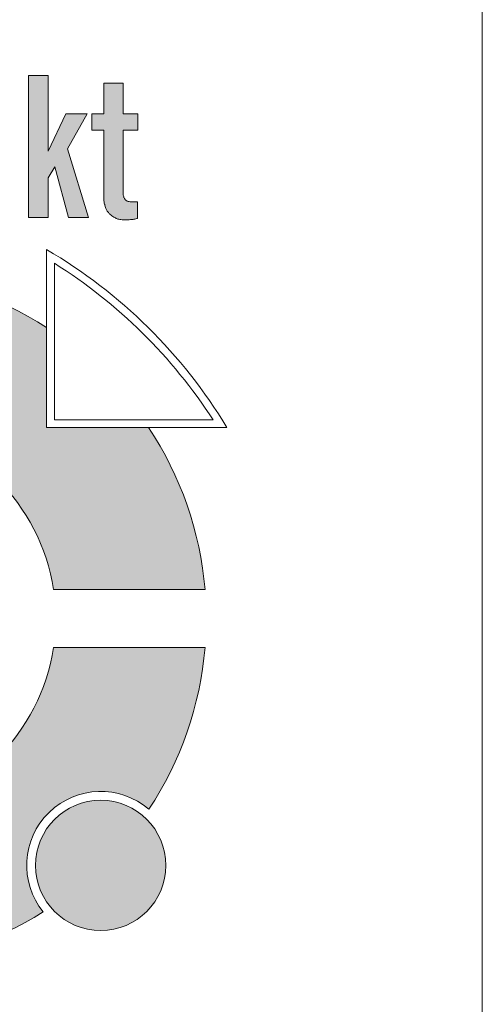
# Model space of a CAD drawing. Header units: centimetres. Extents: x -29333 to 403204, y -464147 to 16641.
# Tile 9 of 140: x 388501 to 388572, y -461492 to -461340. Entities that reach past the tile are written whole.
import ezdxf

# ---------------------------------------------------------------- set-up
doc = ezdxf.new("R2010")
doc.units = ezdxf.units.CM
doc.header["$MEASUREMENT"] = 0

msp = doc.modelspace()

# ---------------------------------------------------------------- hatches: boundary and pattern name
at = {"linetype": 'Continuous', "lineweight": 13, "true_color": 0x003080}
for points in [[(388507.93, -461359.79), (388510.98, -461354.37), (388507.66, -461354.37), (388504.94, -461360.16), (388504.94, -461348.48), (388501.88, -461348.48), (388501.88, -461370.41), (388504.94, -461370.41), (388504.94, -461364.28), (388505.96, -461362.61), (388508.07, -461370.41), (388511.17, -461370.41)], [(388511.68, -461354.37), (388511.68, -461356.94), (388513.54, -461356.94), (388513.54, -461367.68), (388513.57, -461367.95), (388513.61, -461368.15), (388513.74, -461368.65), (388513.86, -461368.99), (388513.95, -461369.21), (388514.04, -461369.37), (388514.16, -461369.55), (388514.26, -461369.68), (388514.6, -461370.02), (388514.72, -461370.12), (388514.85, -461370.21), (388515.3, -461370.47), (388515.52, -461370.58), (388515.68, -461370.64), (388515.89, -461370.7), (388516.15, -461370.74), (388516.47, -461370.77), (388516.87, -461370.79), (388517.41, -461370.78), (388517.83, -461370.75), (388518.16, -461370.71), (388518.61, -461370.62), (388518.77, -461370.57), (388518.77, -461367.98), (388518.26, -461368.01), (388518.01, -461368.02), (388517.73, -461368), (388517.45, -461367.97), (388517.28, -461367.93), (388517.16, -461367.89), (388517.07, -461367.85), (388516.99, -461367.8), (388516.91, -461367.71), (388516.81, -461367.6), (388516.72, -461367.46), (388516.66, -461367.33), (388516.61, -461367.19), (388516.57, -461367), (388516.52, -461366.65), (388516.52, -461356.94), (388518.8, -461356.94), (388518.8, -461354.37), (388516.52, -461354.37), (388516.52, -461349.63), (388513.54, -461349.63), (388513.54, -461354.37)], [(388479.79, -461402.54, -0.335183), (388505.77, -461427.98), (388529.2, -461427.98, 0.126084), (388520.48, -461402.92), (388504.7, -461402.92), (388504.7, -461387.41, 0.124678), (388479.79, -461379.15)], [(388479.79, -461462.37), (388479.79, -461485.76, 0.1217), (388504.17, -461477.83, -0.913831), (388520.51, -461461.95, 0.125876), (388529.2, -461436.93), (388505.77, -461436.93, -0.335254)]]:
    msp.add_hatch(color=156, dxfattribs=at).paths.add_polyline_path(points)
at = {"linetype": 'Continuous', "lineweight": 13, "true_color": 0xdf0000}
msp.add_hatch(color=12, dxfattribs=at).paths.add_polyline_path([(388523.12, -461470.63, 1), (388502.99, -461470.63, 1)])

# ---------------------------------------------------------------- linework, layer by layer
at = {"color": 7, "linetype": 'Continuous', "lineweight": 13, "flags": 128}
msp.add_lwpolyline([(387996.05, -460109.36), (388572.05, -460109.36), (388572.05, -463481.15), (387996.05, -463481.15)], close=True, dxfattribs=at)
at = {"color": 156, "linetype": 'Continuous', "lineweight": 13, "true_color": 0x003080, "flags": 128}
for points in [[(388504.94, -461364.28), (388504.94, -461370.41), (388501.88, -461370.41), (388501.88, -461348.48), (388504.94, -461348.48), (388504.94, -461360.16)], [(388513.54, -461354.37), (388513.54, -461349.63), (388516.52, -461349.63), (388516.52, -461354.37)], [(388510.98, -461354.37), (388507.66, -461354.37), (388504.94, -461360.16)], [(388510.98, -461354.37), (388507.93, -461359.79)], [(388513.54, -461356.94), (388511.68, -461356.94), (388511.68, -461354.37), (388513.54, -461354.37)], [(388516.52, -461356.94), (388518.8, -461356.94), (388518.8, -461354.37), (388516.52, -461354.37)], [(388513.54, -461367.66), (388513.54, -461356.94)], [(388516.52, -461356.94), (388516.52, -461366.65)], [(388505.96, -461362.61), (388508.07, -461370.41), (388511.17, -461370.41), (388507.93, -461359.79)], [(388504.94, -461364.28), (388505.96, -461362.61)], [(388518.77, -461367.98), (388518.77, -461370.57)], [(388532.57, -461402.92), (388504.7, -461402.92), (388504.7, -461375.39)], [(388532.57, -461402.92), (388504.7, -461402.92), (388504.7, -461375.39)], [(388530.43, -461401.71), (388505.91, -461401.71), (388505.91, -461377.49)], [(388529.2, -461427.98), (388505.77, -461427.98)], [(388529.2, -461436.93), (388505.77, -461436.93)]]:
    msp.add_lwpolyline(points, dxfattribs=at)
at = {"color": 12, "linetype": 'Continuous', "lineweight": 13, "true_color": 0xdf0000}
msp.add_circle((388513.06, -461470.63), 10.07, dxfattribs=at)
at = {"color": 156, "linetype": 'Continuous', "lineweight": 13, "true_color": 0x003080}
for centre, radius, start, end in [((388464.62, -461443.84), 79.32, 31.0586, 59.6444), ((388463.76, -461444.7), 79.32, 32.8112, 57.9051), ((388475.94, -461432.46), 53.44, 57.4408, 85.8682), ((388475.94, -461432.46), 30.16, 8.544, 82.6651), ((388475.94, -461432.46), 53.44, 4.8097, 33.5544), ((388475.94, -461432.46), 30.16, 277.3349, 351.4707), ((388475.94, -461432.46), 53.44, 326.5008, 355.1986), ((388513.06, -461470.63), 11.44, 49.3498, 219.038), ((388475.94, -461432.46), 53.44, 274.1318, 301.887)]:
    msp.add_arc(centre, radius, start, end, dxfattribs=at)
for points, knots in [([(388513.54, -461367.66), (388513.55, -461367.78), (388513.56, -461367.9), (388513.58, -461368.02), (388513.6, -461368.14), (388513.64, -461368.25), (388513.67, -461368.37), (388513.68, -461368.41), (388513.69, -461368.45), (388513.7, -461368.49), (388513.73, -461368.63), (388513.78, -461368.77), (388513.83, -461368.9), (388513.88, -461369.05), (388513.93, -461369.19), (388514.01, -461369.32), (388514.04, -461369.39), (388514.05, -461369.52), (388514.13, -461369.52), (388514.2, -461369.52), (388514.19, -461369.67), (388514.26, -461369.67), (388514.33, -461369.67), (388514.33, -461369.83), (388514.41, -461369.83), (388514.48, -461369.83), (388514.48, -461369.98), (388514.55, -461369.98), (388514.65, -461369.98), (388514.69, -461370.1), (388514.77, -461370.16), (388514.87, -461370.23), (388514.99, -461370.29), (388515.1, -461370.36), (388515.26, -461370.45), (388515.42, -461370.54), (388515.59, -461370.61), (388515.77, -461370.68), (388515.96, -461370.72), (388516.16, -461370.74), (388516.3, -461370.76), (388516.45, -461370.77), (388516.59, -461370.78), (388516.82, -461370.79), (388517.06, -461370.79), (388517.29, -461370.78), (388517.42, -461370.78), (388517.55, -461370.77), (388517.68, -461370.76), (388517.85, -461370.75), (388518.03, -461370.73), (388518.2, -461370.7), (388518.31, -461370.68), (388518.41, -461370.66), (388518.52, -461370.63), (388518.61, -461370.62), (388518.68, -461370.57), (388518.77, -461370.57)], [0, 0, 0, 0, 1, 1, 1, 2, 2, 2, 3, 3, 3, 4, 4, 4, 5, 5, 5, 6, 6, 6, 7, 7, 7, 8, 8, 8, 9, 9, 9, 10, 10, 10, 11, 11, 11, 12, 12, 12, 13, 13, 13, 14, 14, 14, 15, 15, 15, 16, 16, 16, 17, 17, 17, 18, 18, 18, 19, 19, 19, 19]), ([(388518.77, -461367.98), (388518.8, -461367.98), (388518.63, -461367.98), (388518.66, -461367.98), (388518.74, -461367.98), (388518.52, -461367.99), (388518.44, -461367.99), (388518.34, -461368), (388518.23, -461368.01), (388518.13, -461368.01), (388517.96, -461368.02), (388517.8, -461368.01), (388517.64, -461367.99), (388517.53, -461367.98), (388517.41, -461367.97), (388517.3, -461367.94), (388517.24, -461367.92), (388517.03, -461367.87), (388517.1, -461367.87), (388517.18, -461367.87), (388516.84, -461367.73), (388516.92, -461367.73), (388516.99, -461367.73), (388516.73, -461367.57), (388516.8, -461367.57), (388516.87, -461367.57), (388516.6, -461367.37), (388516.68, -461367.37), (388516.73, -461367.37), (388516.56, -461367.22), (388516.61, -461367.22), (388516.7, -461367.22), (388516.47, -461366.95), (388516.56, -461366.95), (388516.6, -461366.95), (388516.5, -461366.82), (388516.54, -461366.82), (388516.6, -461366.82), (388516.46, -461366.65), (388516.52, -461366.65)], [0, 0, 0, 0, 1, 1, 1, 2, 2, 2, 3, 3, 3, 4, 4, 4, 5, 5, 5, 6, 6, 6, 7, 7, 7, 8, 8, 8, 9, 9, 9, 10, 10, 10, 11, 11, 11, 12, 12, 12, 13, 13, 13, 13])]:
    msp.add_open_spline(points, degree=3, knots=knots, dxfattribs=at)

doc.saveas('drawing.dxf')
